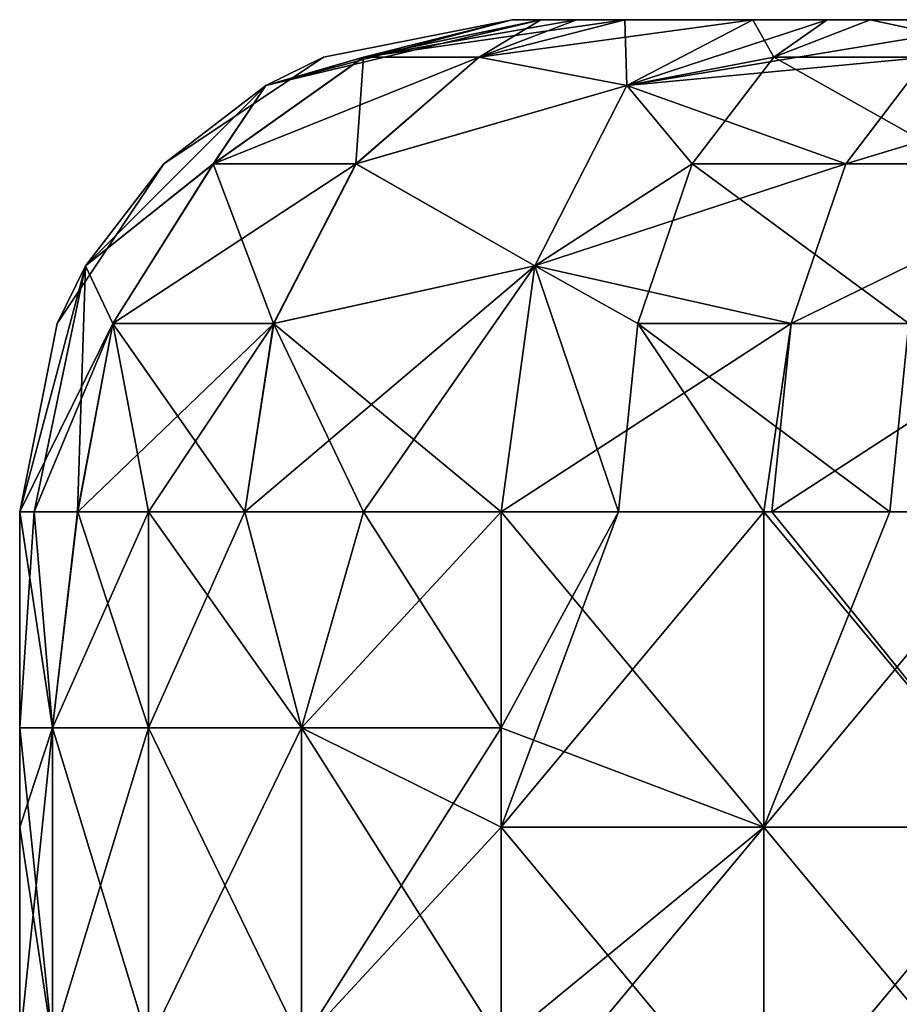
# Model space of a CAD drawing. Header units: inches. Extents: x -4.75 to 4.5, y 0 to 1.88.
# Tile 3 of 256: x -4.75 to -4.53, y 1 to 1.25. Entities that reach past the tile are written whole.
import ezdxf

# ---------------------------------------------------------------- set-up
doc = ezdxf.new("R2010")
doc.units = ezdxf.units.IN
doc.header["$LTSCALE"] = 101.851852
doc.header["$MEASUREMENT"] = 0
for name, color, linetype in [('100', 7, 'CONTINUOUS'), ('101', 7, 'CONTINUOUS'), ('109', 7, 'CONTINUOUS'), ('110', 7, 'CONTINUOUS'), ('125', 7, 'CONTINUOUS'), ('126', 7, 'CONTINUOUS'), ('127', 7, 'CONTINUOUS'), ('128', 7, 'CONTINUOUS'), ('129', 7, 'CONTINUOUS'), ('98', 7, 'CONTINUOUS'), ('99', 7, 'CONTINUOUS')]:
    doc.layers.add(name, color=color, linetype=linetype)

msp = doc.modelspace()

# ---------------------------------------------------------------- linework, layer by layer
at = {"layer": '100', "color": 13, "linetype": 'Continuous', "true_color": 0xd67263}
for points in [[(-4.59793, 1.125, -0.4654), (-4.56109, 1.125, -0.48731), (-4.62775, 1.045, -0.44768), (-4.59793, 1.125, -0.4654)], [(-4.62775, 1.045, -0.44768), (-4.56109, 1.125, -0.48731), (-4.56109, 1.045, -0.48731), (-4.62775, 1.045, -0.44768)], [(-4.62775, 1.125, -0.44768), (-4.59793, 1.125, -0.4654), (-4.62775, 1.07024, -0.44768), (-4.62775, 1.125, -0.44768)], [(-4.62775, 1.07024, -0.44768), (-4.59793, 1.125, -0.4654), (-4.62775, 1.045, -0.44768), (-4.62775, 1.07024, -0.44768)], [(-4.52909, 1.125, -0.50633), (-4.49442, 1.125, -0.52694), (-4.56109, 1.045, -0.48731), (-4.52909, 1.125, -0.50633)], [(-4.56109, 1.045, -0.48731), (-4.49442, 1.125, -0.52694), (-4.49442, 1.045, -0.52694), (-4.56109, 1.045, -0.48731)], [(-4.56109, 1.125, -0.48731), (-4.52909, 1.125, -0.50633), (-4.56109, 1.045, -0.48731), (-4.56109, 1.125, -0.48731)], [(-4.62775, 1.045, -0.44768), (-4.56109, 1.045, -0.48731), (-4.62775, 0.99016, -0.44768), (-4.62775, 1.045, -0.44768)], [(-4.56109, 1.045, -0.48731), (-4.56109, 0.96492, -0.48731), (-4.62775, 0.96492, -0.44768), (-4.56109, 1.045, -0.48731)], [(-4.56109, 1.045, -0.48731), (-4.62775, 0.96492, -0.44768), (-4.62775, 0.99016, -0.44768), (-4.56109, 1.045, -0.48731)], [(-4.56109, 1.045, -0.48731), (-4.49442, 1.045, -0.52694), (-4.56109, 0.96492, -0.48731), (-4.56109, 1.045, -0.48731)], [(-4.49442, 1.045, -0.52694), (-4.49442, 0.96492, -0.52694), (-4.56109, 0.96492, -0.48731), (-4.49442, 1.045, -0.52694)]]:
    msp.add_3dface(points, dxfattribs=at)
at = {"layer": '101', "color": 13, "linetype": 'Continuous', "true_color": 0xd67263}
for points in [[(-4.625, 1.25, 0.23278), (-4.61767, 1.25, 0.27492), (-4.545, 1.25, 0.27335), (-4.625, 1.25, 0.23278)], [(-4.625, 1.25, 0.16754), (-4.625, 1.25, 0.23278), (-4.545, 1.25, 0.19525), (-4.625, 1.25, 0.16754)], [(-4.545, 1.25, 0.19525), (-4.625, 1.25, 0.23278), (-4.545, 1.25, 0.27335), (-4.545, 1.25, 0.19525)], [(-4.625, 1.25, 0.15519), (-4.625, 1.25, 0.16754), (-4.545, 1.25, 0.11715), (-4.625, 1.25, 0.15519)], [(-4.545, 1.25, 0.11715), (-4.625, 1.25, 0.16754), (-4.545, 1.25, 0.19525), (-4.545, 1.25, 0.11715)], [(-4.625, 1.25, 0.08746), (-4.625, 1.25, 0.15519), (-4.545, 1.25, 0.11715), (-4.625, 1.25, 0.08746)], [(-4.625, 1.25, 0.07759), (-4.625, 1.25, 0.08746), (-4.545, 1.25, 0.03905), (-4.625, 1.25, 0.07759)], [(-4.545, 1.25, 0.03905), (-4.625, 1.25, 0.08746), (-4.545, 1.25, 0.11715), (-4.545, 1.25, 0.03905)], [(-4.625, 1.25, 0.00738), (-4.625, 1.25, 0.07759), (-4.545, 1.25, 0.03905), (-4.625, 1.25, 0.00738)], [(-4.625, 1.25), (-4.625, 1.25, 0.00738), (-4.545, 1.25, -0.03905), (-4.625, 1.25)], [(-4.545, 1.25, -0.03905), (-4.625, 1.25, 0.00738), (-4.545, 1.25, 0.03905), (-4.545, 1.25, -0.03905)], [(-4.625, 1.25, -0.0727), (-4.625, 1.25), (-4.545, 1.25, -0.03905), (-4.625, 1.25, -0.0727)], [(-4.625, 1.25, -0.07759), (-4.625, 1.25, -0.0727), (-4.545, 1.25, -0.11715), (-4.625, 1.25, -0.07759)], [(-4.545, 1.25, -0.11715), (-4.625, 1.25, -0.0727), (-4.545, 1.25, -0.03905), (-4.545, 1.25, -0.11715)], [(-4.625, 1.25, -0.15278), (-4.625, 1.25, -0.07759), (-4.545, 1.25, -0.11715), (-4.625, 1.25, -0.15278)], [(-4.625, 1.25, -0.15519), (-4.625, 1.25, -0.15278), (-4.545, 1.25, -0.19525), (-4.625, 1.25, -0.15519)], [(-4.545, 1.25, -0.19525), (-4.625, 1.25, -0.15278), (-4.545, 1.25, -0.11715), (-4.545, 1.25, -0.19525)], [(-4.625, 1.25, -0.23278), (-4.625, 1.25, -0.15519), (-4.545, 1.25, -0.19525), (-4.625, 1.25, -0.23278)], [(-4.61768, 1.25, -0.27487), (-4.625, 1.25, -0.23278), (-4.545, 1.25, -0.27335), (-4.61768, 1.25, -0.27487)], [(-4.545, 1.25, -0.27335), (-4.625, 1.25, -0.23278), (-4.545, 1.25, -0.19525), (-4.545, 1.25, -0.27335)], [(-4.60865, 1.25, -0.29459), (-4.61768, 1.25, -0.27487), (-4.545, 1.25, -0.35145), (-4.60865, 1.25, -0.29459)], [(-4.545, 1.25, -0.35145), (-4.61768, 1.25, -0.27487), (-4.545, 1.25, -0.27335), (-4.545, 1.25, -0.35145)], [(-4.61767, 1.25, 0.27492), (-4.60865, 1.25, 0.29459), (-4.545, 1.25, 0.27335), (-4.61767, 1.25, 0.27492)], [(-4.60865, 1.25, 0.29459), (-4.59632, 1.25, 0.31243), (-4.545, 1.25, 0.27335), (-4.60865, 1.25, 0.29459)], [(-4.59635, 1.25, -0.31239), (-4.60865, 1.25, -0.29459), (-4.545, 1.25, -0.35145), (-4.59635, 1.25, -0.31239)], [(-4.56388, 1.25, -0.34023), (-4.59635, 1.25, -0.31239), (-4.545, 1.25, -0.35145), (-4.56388, 1.25, -0.34023)], [(-4.59632, 1.25, 0.31243), (-4.56388, 1.25, 0.34023), (-4.545, 1.25, 0.27335), (-4.59632, 1.25, 0.31243)], [(-4.545, 1.25, 0.27335), (-4.56388, 1.25, 0.34023), (-4.545, 1.25, 0.35145), (-4.545, 1.25, 0.27335)], [(-4.46492, 1.25, 0.31924), (-4.46492, 1.25, 0.23943), (-4.545, 1.25, 0.27335), (-4.46492, 1.25, 0.31924)], [(-4.46492, 1.25, 0.31924), (-4.545, 1.25, 0.27335), (-4.545, 1.25, 0.35145), (-4.46492, 1.25, 0.31924)], [(-4.46492, 1.25, 0.31924), (-4.545, 1.25, 0.35145), (-4.49511, 1.25, 0.38111), (-4.46492, 1.25, 0.31924)], [(-4.46492, 1.25, 0.23943), (-4.46492, 1.25, 0.15962), (-4.545, 1.25, 0.19525), (-4.46492, 1.25, 0.23943)], [(-4.46492, 1.25, 0.23943), (-4.545, 1.25, 0.19525), (-4.545, 1.25, 0.27335), (-4.46492, 1.25, 0.23943)], [(-4.46492, 1.25, 0.15962), (-4.46492, 1.25, 0.07981), (-4.545, 1.25, 0.11715), (-4.46492, 1.25, 0.15962)], [(-4.46492, 1.25, 0.15962), (-4.545, 1.25, 0.11715), (-4.545, 1.25, 0.19525), (-4.46492, 1.25, 0.15962)], [(-4.46492, 1.25, 0.07981), (-4.46492, 1.25), (-4.545, 1.25, 0.03905), (-4.46492, 1.25, 0.07981)], [(-4.46492, 1.25, 0.07981), (-4.545, 1.25, 0.03905), (-4.545, 1.25, 0.11715), (-4.46492, 1.25, 0.07981)], [(-4.46492, 1.25), (-4.46492, 1.25, -0.07981), (-4.545, 1.25, -0.03905), (-4.46492, 1.25)], [(-4.46492, 1.25), (-4.545, 1.25, -0.03905), (-4.545, 1.25, 0.03905), (-4.46492, 1.25)], [(-4.46492, 1.25, -0.07981), (-4.46492, 1.25, -0.15962), (-4.545, 1.25, -0.11715), (-4.46492, 1.25, -0.07981)], [(-4.46492, 1.25, -0.07981), (-4.545, 1.25, -0.11715), (-4.545, 1.25, -0.03905), (-4.46492, 1.25, -0.07981)], [(-4.46492, 1.25, -0.15962), (-4.46492, 1.25, -0.23943), (-4.545, 1.25, -0.19525), (-4.46492, 1.25, -0.15962)], [(-4.46492, 1.25, -0.15962), (-4.545, 1.25, -0.19525), (-4.545, 1.25, -0.11715), (-4.46492, 1.25, -0.15962)], [(-4.46492, 1.25, -0.23943), (-4.46492, 1.25, -0.31924), (-4.545, 1.25, -0.27335), (-4.46492, 1.25, -0.23943)], [(-4.46492, 1.25, -0.23943), (-4.545, 1.25, -0.27335), (-4.545, 1.25, -0.19525), (-4.46492, 1.25, -0.23943)], [(-4.46492, 1.25, -0.31924), (-4.545, 1.25, -0.35145), (-4.545, 1.25, -0.27335), (-4.46492, 1.25, -0.31924)], [(-4.545, 1.25, -0.35145), (-4.46492, 1.25, -0.31924), (-4.53405, 1.25, -0.35796), (-4.545, 1.25, -0.35145)], [(-4.46492, 1.25, -0.31924), (-4.46522, 1.25, -0.39888), (-4.53405, 1.25, -0.35796), (-4.46492, 1.25, -0.31924)]]:
    msp.add_3dface(points, dxfattribs=at)
at = {"layer": '109', "color": 13, "linetype": 'Continuous', "true_color": 0xd67263}
for points in [[(-4.75, 1.125, 0.23278), (-4.75, 1.07024, 0.23278), (-4.74169, 1.07024, 0.29672), (-4.75, 1.125, 0.23278)], [(-4.74629, 1.125, 0.27567), (-4.75, 1.125, 0.23278), (-4.74169, 1.07024, 0.29672), (-4.74629, 1.125, 0.27567)], [(-4.73528, 1.125, 0.31729), (-4.74629, 1.125, 0.27567), (-4.74169, 1.07024, 0.29672), (-4.73528, 1.125, 0.31729)], [(-4.7173, 1.07024, 0.3564), (-4.73528, 1.125, 0.31729), (-4.74169, 1.07024, 0.29672), (-4.7173, 1.07024, 0.3564)], [(-4.7173, 1.125, 0.3564), (-4.73528, 1.125, 0.31729), (-4.7173, 1.07024, 0.3564), (-4.7173, 1.125, 0.3564)], [(-4.69282, 1.125, 0.39191), (-4.7173, 1.125, 0.3564), (-4.67846, 1.07024, 0.40786), (-4.69282, 1.125, 0.39191)], [(-4.67846, 1.07024, 0.40786), (-4.7173, 1.125, 0.3564), (-4.7173, 1.07024, 0.3564), (-4.67846, 1.07024, 0.40786)], [(-4.66272, 1.125, 0.42257), (-4.69282, 1.125, 0.39191), (-4.67846, 1.07024, 0.40786), (-4.66272, 1.125, 0.42257)], [(-4.62775, 1.07024, 0.44768), (-4.66272, 1.125, 0.42257), (-4.67846, 1.07024, 0.40786), (-4.62775, 1.07024, 0.44768)], [(-4.62775, 1.07024, 0.44768), (-4.62775, 1.125, 0.44768), (-4.66272, 1.125, 0.42257), (-4.62775, 1.07024, 0.44768)], [(-4.75, 1.07024, 0.23278), (-4.75, 1.045, 0.23278), (-4.74169, 0.99016, 0.29672), (-4.75, 1.07024, 0.23278)], [(-4.74169, 1.07024, 0.29672), (-4.75, 1.07024, 0.23278), (-4.74169, 0.99016, 0.29672), (-4.74169, 1.07024, 0.29672)], [(-4.7173, 1.07024, 0.3564), (-4.74169, 1.07024, 0.29672), (-4.7173, 0.99016, 0.3564), (-4.7173, 1.07024, 0.3564)], [(-4.74169, 1.07024, 0.29672), (-4.74169, 0.99016, 0.29672), (-4.7173, 0.99016, 0.3564), (-4.74169, 1.07024, 0.29672)], [(-4.67846, 1.07024, 0.40786), (-4.7173, 1.07024, 0.3564), (-4.67846, 0.99016, 0.40786), (-4.67846, 1.07024, 0.40786)], [(-4.7173, 1.07024, 0.3564), (-4.7173, 0.99016, 0.3564), (-4.67846, 0.99016, 0.40786), (-4.7173, 1.07024, 0.3564)], [(-4.62775, 1.045, 0.44768), (-4.62775, 1.07024, 0.44768), (-4.67846, 1.07024, 0.40786), (-4.62775, 1.045, 0.44768)], [(-4.62775, 0.99016, 0.44768), (-4.62775, 1.045, 0.44768), (-4.67846, 1.07024, 0.40786), (-4.62775, 0.99016, 0.44768)], [(-4.62775, 0.99016, 0.44768), (-4.67846, 1.07024, 0.40786), (-4.67846, 0.99016, 0.40786), (-4.62775, 0.99016, 0.44768)], [(-4.75, 1.045, 0.23278), (-4.75, 0.99016, 0.23278), (-4.74169, 0.99016, 0.29672), (-4.75, 1.045, 0.23278)]]:
    msp.add_3dface(points, dxfattribs=at)
at = {"layer": '110', "color": 13, "linetype": 'Continuous', "true_color": 0xd67263}
for points in [[(-4.75, 1.07024, -0.23278), (-4.75, 1.125, -0.23278), (-4.74629, 1.125, -0.27567), (-4.75, 1.07024, -0.23278)], [(-4.75, 1.07024, -0.23278), (-4.74629, 1.125, -0.27567), (-4.74169, 1.07024, -0.29672), (-4.75, 1.07024, -0.23278)], [(-4.74629, 1.125, -0.27567), (-4.73531, 1.125, -0.31721), (-4.74169, 1.07024, -0.29672), (-4.74629, 1.125, -0.27567)], [(-4.73531, 1.125, -0.31721), (-4.7173, 1.125, -0.3564), (-4.74169, 1.07024, -0.29672), (-4.73531, 1.125, -0.31721)], [(-4.74169, 1.07024, -0.29672), (-4.7173, 1.125, -0.3564), (-4.7173, 1.07024, -0.3564), (-4.74169, 1.07024, -0.29672)], [(-4.7173, 1.125, -0.3564), (-4.69287, 1.125, -0.39184), (-4.7173, 1.07024, -0.3564), (-4.7173, 1.125, -0.3564)], [(-4.7173, 1.07024, -0.3564), (-4.69287, 1.125, -0.39184), (-4.67846, 1.07024, -0.40786), (-4.7173, 1.07024, -0.3564)], [(-4.69287, 1.125, -0.39184), (-4.66272, 1.125, -0.42257), (-4.67846, 1.07024, -0.40786), (-4.69287, 1.125, -0.39184)], [(-4.62775, 1.125, -0.44768), (-4.62775, 1.07024, -0.44768), (-4.67846, 1.07024, -0.40786), (-4.62775, 1.125, -0.44768)], [(-4.66272, 1.125, -0.42257), (-4.62775, 1.125, -0.44768), (-4.67846, 1.07024, -0.40786), (-4.66272, 1.125, -0.42257)], [(-4.75, 1.045, -0.23278), (-4.75, 1.07024, -0.23278), (-4.74169, 1.07024, -0.29672), (-4.75, 1.045, -0.23278)], [(-4.75, 0.99016, -0.23278), (-4.75, 1.045, -0.23278), (-4.74169, 1.07024, -0.29672), (-4.75, 0.99016, -0.23278)], [(-4.75, 0.99016, -0.23278), (-4.74169, 1.07024, -0.29672), (-4.74169, 0.99016, -0.29672), (-4.75, 0.99016, -0.23278)], [(-4.74169, 1.07024, -0.29672), (-4.7173, 1.07024, -0.3564), (-4.74169, 0.99016, -0.29672), (-4.74169, 1.07024, -0.29672)], [(-4.7173, 1.07024, -0.3564), (-4.7173, 0.99016, -0.3564), (-4.74169, 0.99016, -0.29672), (-4.7173, 1.07024, -0.3564)], [(-4.7173, 1.07024, -0.3564), (-4.67846, 1.07024, -0.40786), (-4.7173, 0.99016, -0.3564), (-4.7173, 1.07024, -0.3564)], [(-4.67846, 1.07024, -0.40786), (-4.67846, 0.99016, -0.40786), (-4.7173, 0.99016, -0.3564), (-4.67846, 1.07024, -0.40786)], [(-4.62775, 1.07024, -0.44768), (-4.62775, 1.045, -0.44768), (-4.67846, 0.99016, -0.40786), (-4.62775, 1.07024, -0.44768)], [(-4.67846, 1.07024, -0.40786), (-4.62775, 1.07024, -0.44768), (-4.67846, 0.99016, -0.40786), (-4.67846, 1.07024, -0.40786)], [(-4.62775, 1.045, -0.44768), (-4.62775, 0.99016, -0.44768), (-4.67846, 0.99016, -0.40786), (-4.62775, 1.045, -0.44768)]]:
    msp.add_3dface(points, dxfattribs=at)
at = {"layer": '125', "color": 13, "linetype": 'Continuous', "true_color": 0xd67263}
for points in [[(-4.545, 1.25, 0.35145), (-4.56388, 1.25, 0.34023), (-4.59581, 1.23325, 0.39395), (-4.545, 1.25, 0.35145)], [(-4.49511, 1.25, 0.38111), (-4.545, 1.25, 0.35145), (-4.59581, 1.23325, 0.39395), (-4.49511, 1.25, 0.38111)], [(-4.49511, 1.25, 0.38111), (-4.59581, 1.23325, 0.39395), (-4.51955, 1.24048, 0.42223), (-4.49511, 1.25, 0.38111)], [(-4.51955, 1.24048, 0.42223), (-4.59581, 1.23325, 0.39395), (-4.54028, 1.21339, 0.45709), (-4.51955, 1.24048, 0.42223)], [(-4.51955, 1.24048, 0.42223), (-4.54028, 1.21339, 0.45709), (-4.45072, 1.24048, 0.46315), (-4.51955, 1.24048, 0.42223)], [(-4.45072, 1.24048, 0.46315), (-4.54028, 1.21339, 0.45709), (-4.47144, 1.21339, 0.49801), (-4.45072, 1.24048, 0.46315)], [(-4.59581, 1.23325, 0.39395), (-4.61919, 1.1875, 0.43328), (-4.54028, 1.21339, 0.45709), (-4.59581, 1.23325, 0.39395)], [(-4.54028, 1.21339, 0.45709), (-4.61919, 1.1875, 0.43328), (-4.55412, 1.17284, 0.48038), (-4.54028, 1.21339, 0.45709)], [(-4.54028, 1.21339, 0.45709), (-4.55412, 1.17284, 0.48038), (-4.47144, 1.21339, 0.49801), (-4.54028, 1.21339, 0.45709)], [(-4.47144, 1.21339, 0.49801), (-4.55412, 1.17284, 0.48038), (-4.48529, 1.17284, 0.5213), (-4.47144, 1.21339, 0.49801)], [(-4.61919, 1.1875, 0.43328), (-4.62775, 1.125, 0.44768), (-4.55412, 1.17284, 0.48038), (-4.61919, 1.1875, 0.43328)], [(-4.62775, 1.125, 0.44768), (-4.56109, 1.125, 0.48731), (-4.55412, 1.17284, 0.48038), (-4.62775, 1.125, 0.44768)], [(-4.56109, 1.125, 0.48731), (-4.55899, 1.125, 0.48856), (-4.55412, 1.17284, 0.48038), (-4.56109, 1.125, 0.48731)], [(-4.55899, 1.125, 0.48856), (-4.49442, 1.125, 0.52694), (-4.48529, 1.17284, 0.5213), (-4.55899, 1.125, 0.48856)], [(-4.55412, 1.17284, 0.48038), (-4.55899, 1.125, 0.48856), (-4.48529, 1.17284, 0.5213), (-4.55412, 1.17284, 0.48038)]]:
    msp.add_3dface(points, dxfattribs=at)
at = {"layer": '126', "color": 13, "linetype": 'Continuous', "true_color": 0xd67263}
for points in [[(-4.61767, 1.25, 0.27492), (-4.625, 1.25, 0.23278), (-4.6875, 1.23325, 0.23278), (-4.61767, 1.25, 0.27492)], [(-4.66266, 1.24048, 0.2912), (-4.61767, 1.25, 0.27492), (-4.6875, 1.23325, 0.23278), (-4.66266, 1.24048, 0.2912)], [(-4.59632, 1.25, 0.31243), (-4.60865, 1.25, 0.29459), (-4.66266, 1.24048, 0.2912), (-4.59632, 1.25, 0.31243)], [(-4.59632, 1.25, 0.31243), (-4.66266, 1.24048, 0.2912), (-4.6333, 1.24048, 0.34279), (-4.59632, 1.25, 0.31243)], [(-4.60865, 1.25, 0.29459), (-4.61767, 1.25, 0.27492), (-4.66266, 1.24048, 0.2912), (-4.60865, 1.25, 0.29459)], [(-4.56388, 1.25, 0.34023), (-4.59632, 1.25, 0.31243), (-4.6333, 1.24048, 0.34279), (-4.56388, 1.25, 0.34023)], [(-4.59581, 1.23325, 0.39395), (-4.56388, 1.25, 0.34023), (-4.6333, 1.24048, 0.34279), (-4.59581, 1.23325, 0.39395)], [(-4.70083, 1.21339, 0.30491), (-4.66266, 1.24048, 0.2912), (-4.6875, 1.23325, 0.23278), (-4.70083, 1.21339, 0.30491)], [(-4.66266, 1.24048, 0.2912), (-4.70083, 1.21339, 0.30491), (-4.6333, 1.24048, 0.34279), (-4.66266, 1.24048, 0.2912)], [(-4.6333, 1.24048, 0.34279), (-4.70083, 1.21339, 0.30491), (-4.66458, 1.21339, 0.36861), (-4.6333, 1.24048, 0.34279)], [(-4.59581, 1.23325, 0.39395), (-4.6333, 1.24048, 0.34279), (-4.66458, 1.21339, 0.36861), (-4.59581, 1.23325, 0.39395)], [(-4.73325, 1.1875, 0.23278), (-4.70083, 1.21339, 0.30491), (-4.6875, 1.23325, 0.23278), (-4.73325, 1.1875, 0.23278)], [(-4.61919, 1.1875, 0.43328), (-4.59581, 1.23325, 0.39395), (-4.66458, 1.21339, 0.36861), (-4.61919, 1.1875, 0.43328)], [(-4.72633, 1.17284, 0.31407), (-4.70083, 1.21339, 0.30491), (-4.73325, 1.1875, 0.23278), (-4.72633, 1.17284, 0.31407)], [(-4.70083, 1.21339, 0.30491), (-4.72633, 1.17284, 0.31407), (-4.66458, 1.21339, 0.36861), (-4.70083, 1.21339, 0.30491)], [(-4.66458, 1.21339, 0.36861), (-4.72633, 1.17284, 0.31407), (-4.68548, 1.17284, 0.38585), (-4.66458, 1.21339, 0.36861)], [(-4.61919, 1.1875, 0.43328), (-4.66458, 1.21339, 0.36861), (-4.68548, 1.17284, 0.38585), (-4.61919, 1.1875, 0.43328)], [(-4.69282, 1.125, 0.39191), (-4.66272, 1.125, 0.42257), (-4.61919, 1.1875, 0.43328), (-4.69282, 1.125, 0.39191)], [(-4.69282, 1.125, 0.39191), (-4.61919, 1.1875, 0.43328), (-4.68548, 1.17284, 0.38585), (-4.69282, 1.125, 0.39191)], [(-4.66272, 1.125, 0.42257), (-4.62775, 1.125, 0.44768), (-4.61919, 1.1875, 0.43328), (-4.66272, 1.125, 0.42257)], [(-4.75, 1.125, 0.23278), (-4.72633, 1.17284, 0.31407), (-4.73325, 1.1875, 0.23278), (-4.75, 1.125, 0.23278)], [(-4.75, 1.125, 0.23278), (-4.74629, 1.125, 0.27567), (-4.72633, 1.17284, 0.31407), (-4.75, 1.125, 0.23278)], [(-4.74629, 1.125, 0.27567), (-4.73528, 1.125, 0.31729), (-4.72633, 1.17284, 0.31407), (-4.74629, 1.125, 0.27567)], [(-4.73528, 1.125, 0.31729), (-4.7173, 1.125, 0.3564), (-4.68548, 1.17284, 0.38585), (-4.73528, 1.125, 0.31729)], [(-4.72633, 1.17284, 0.31407), (-4.73528, 1.125, 0.31729), (-4.68548, 1.17284, 0.38585), (-4.72633, 1.17284, 0.31407)], [(-4.7173, 1.125, 0.3564), (-4.69282, 1.125, 0.39191), (-4.68548, 1.17284, 0.38585), (-4.7173, 1.125, 0.3564)]]:
    msp.add_3dface(points, dxfattribs=at)
at = {"layer": '127', "color": 13, "linetype": 'Continuous', "true_color": 0xd67263}
for points in [[(-4.6875, 1.23325, 0.23278), (-4.625, 1.25, 0.23278), (-4.67284, 1.24048, 0.16754), (-4.6875, 1.23325, 0.23278)], [(-4.625, 1.25, -0.15278), (-4.625, 1.25, -0.15519), (-4.6875, 1.23325, -0.23278), (-4.625, 1.25, -0.15278)], [(-4.67284, 1.24048, -0.15278), (-4.625, 1.25, -0.15278), (-4.6875, 1.23325, -0.23278), (-4.67284, 1.24048, -0.15278)], [(-4.625, 1.25, -0.15519), (-4.625, 1.25, -0.23278), (-4.6875, 1.23325, -0.23278), (-4.625, 1.25, -0.15519)], [(-4.625, 1.25, 0.23278), (-4.625, 1.25, 0.16754), (-4.67284, 1.24048, 0.16754), (-4.625, 1.25, 0.23278)], [(-4.625, 1.25, 0.16754), (-4.625, 1.25, 0.15519), (-4.67284, 1.24048, 0.08746), (-4.625, 1.25, 0.16754)], [(-4.625, 1.25, 0.16754), (-4.67284, 1.24048, 0.08746), (-4.67284, 1.24048, 0.16754), (-4.625, 1.25, 0.16754)], [(-4.625, 1.25, 0.15519), (-4.625, 1.25, 0.08746), (-4.67284, 1.24048, 0.08746), (-4.625, 1.25, 0.15519)], [(-4.625, 1.25, 0.08746), (-4.625, 1.25, 0.07759), (-4.67284, 1.24048, 0.00738), (-4.625, 1.25, 0.08746)], [(-4.625, 1.25, 0.08746), (-4.67284, 1.24048, 0.00738), (-4.67284, 1.24048, 0.08746), (-4.625, 1.25, 0.08746)], [(-4.625, 1.25, 0.07759), (-4.625, 1.25, 0.00738), (-4.67284, 1.24048, 0.00738), (-4.625, 1.25, 0.07759)], [(-4.625, 1.25, 0.00738), (-4.625, 1.25), (-4.67284, 1.24048, -0.0727), (-4.625, 1.25, 0.00738)], [(-4.625, 1.25, 0.00738), (-4.67284, 1.24048, -0.0727), (-4.67284, 1.24048, 0.00738), (-4.625, 1.25, 0.00738)], [(-4.625, 1.25), (-4.625, 1.25, -0.0727), (-4.67284, 1.24048, -0.0727), (-4.625, 1.25)], [(-4.625, 1.25, -0.0727), (-4.625, 1.25, -0.07759), (-4.67284, 1.24048, -0.15278), (-4.625, 1.25, -0.0727)], [(-4.625, 1.25, -0.0727), (-4.67284, 1.24048, -0.15278), (-4.67284, 1.24048, -0.0727), (-4.625, 1.25, -0.0727)], [(-4.625, 1.25, -0.07759), (-4.625, 1.25, -0.15278), (-4.67284, 1.24048, -0.15278), (-4.625, 1.25, -0.07759)], [(-4.6875, 1.23325, 0.23278), (-4.67284, 1.24048, 0.16754), (-4.71339, 1.21339, 0.16754), (-4.6875, 1.23325, 0.23278)], [(-4.71339, 1.21339, -0.15278), (-4.67284, 1.24048, -0.15278), (-4.6875, 1.23325, -0.23278), (-4.71339, 1.21339, -0.15278)], [(-4.67284, 1.24048, -0.15278), (-4.71339, 1.21339, -0.15278), (-4.67284, 1.24048, -0.0727), (-4.67284, 1.24048, -0.15278)], [(-4.67284, 1.24048, -0.0727), (-4.71339, 1.21339, -0.15278), (-4.71339, 1.21339, -0.0727), (-4.67284, 1.24048, -0.0727)], [(-4.67284, 1.24048, -0.0727), (-4.71339, 1.21339, -0.0727), (-4.67284, 1.24048, 0.00738), (-4.67284, 1.24048, -0.0727)], [(-4.67284, 1.24048, 0.00738), (-4.71339, 1.21339, -0.0727), (-4.71339, 1.21339, 0.00738), (-4.67284, 1.24048, 0.00738)], [(-4.67284, 1.24048, 0.00738), (-4.71339, 1.21339, 0.00738), (-4.67284, 1.24048, 0.08746), (-4.67284, 1.24048, 0.00738)], [(-4.67284, 1.24048, 0.08746), (-4.71339, 1.21339, 0.00738), (-4.71339, 1.21339, 0.08746), (-4.67284, 1.24048, 0.08746)], [(-4.67284, 1.24048, 0.08746), (-4.71339, 1.21339, 0.08746), (-4.67284, 1.24048, 0.16754), (-4.67284, 1.24048, 0.08746)], [(-4.67284, 1.24048, 0.16754), (-4.71339, 1.21339, 0.08746), (-4.71339, 1.21339, 0.16754), (-4.67284, 1.24048, 0.16754)], [(-4.73325, 1.1875, 0.23278), (-4.6875, 1.23325, 0.23278), (-4.71339, 1.21339, 0.16754), (-4.73325, 1.1875, 0.23278)], [(-4.73325, 1.1875, -0.23278), (-4.71339, 1.21339, -0.15278), (-4.6875, 1.23325, -0.23278), (-4.73325, 1.1875, -0.23278)], [(-4.73325, 1.1875, 0.23278), (-4.71339, 1.21339, 0.16754), (-4.74048, 1.17284, 0.16754), (-4.73325, 1.1875, 0.23278)], [(-4.74048, 1.17284, -0.15278), (-4.71339, 1.21339, -0.15278), (-4.73325, 1.1875, -0.23278), (-4.74048, 1.17284, -0.15278)], [(-4.71339, 1.21339, -0.15278), (-4.74048, 1.17284, -0.15278), (-4.71339, 1.21339, -0.0727), (-4.71339, 1.21339, -0.15278)], [(-4.71339, 1.21339, -0.0727), (-4.74048, 1.17284, -0.15278), (-4.74048, 1.17284, -0.0727), (-4.71339, 1.21339, -0.0727)], [(-4.71339, 1.21339, -0.0727), (-4.74048, 1.17284, -0.0727), (-4.71339, 1.21339, 0.00738), (-4.71339, 1.21339, -0.0727)], [(-4.71339, 1.21339, 0.00738), (-4.74048, 1.17284, -0.0727), (-4.74048, 1.17284, 0.00738), (-4.71339, 1.21339, 0.00738)], [(-4.71339, 1.21339, 0.00738), (-4.74048, 1.17284, 0.00738), (-4.71339, 1.21339, 0.08746), (-4.71339, 1.21339, 0.00738)], [(-4.71339, 1.21339, 0.08746), (-4.74048, 1.17284, 0.00738), (-4.74048, 1.17284, 0.08746), (-4.71339, 1.21339, 0.08746)], [(-4.71339, 1.21339, 0.08746), (-4.74048, 1.17284, 0.08746), (-4.71339, 1.21339, 0.16754), (-4.71339, 1.21339, 0.08746)], [(-4.71339, 1.21339, 0.16754), (-4.74048, 1.17284, 0.08746), (-4.74048, 1.17284, 0.16754), (-4.71339, 1.21339, 0.16754)], [(-4.75, 1.125, -0.23278), (-4.74048, 1.17284, -0.15278), (-4.73325, 1.1875, -0.23278), (-4.75, 1.125, -0.23278)], [(-4.75, 1.125, 0.16754), (-4.75, 1.125, 0.23278), (-4.73325, 1.1875, 0.23278), (-4.75, 1.125, 0.16754)], [(-4.75, 1.125, 0.16754), (-4.73325, 1.1875, 0.23278), (-4.74048, 1.17284, 0.16754), (-4.75, 1.125, 0.16754)], [(-4.75, 1.125, -0.23278), (-4.75, 1.125, -0.15519), (-4.74048, 1.17284, -0.15278), (-4.75, 1.125, -0.23278)], [(-4.75, 1.125, -0.15519), (-4.75, 1.125, -0.15278), (-4.74048, 1.17284, -0.15278), (-4.75, 1.125, -0.15519)], [(-4.75, 1.125, -0.15278), (-4.75, 1.125, -0.07759), (-4.74048, 1.17284, -0.0727), (-4.75, 1.125, -0.15278)], [(-4.74048, 1.17284, -0.15278), (-4.75, 1.125, -0.15278), (-4.74048, 1.17284, -0.0727), (-4.74048, 1.17284, -0.15278)], [(-4.75, 1.125, -0.07759), (-4.75, 1.125, -0.0727), (-4.74048, 1.17284, -0.0727), (-4.75, 1.125, -0.07759)], [(-4.75, 1.125, -0.0727), (-4.75, 1.125), (-4.74048, 1.17284, 0.00738), (-4.75, 1.125, -0.0727)], [(-4.74048, 1.17284, -0.0727), (-4.75, 1.125, -0.0727), (-4.74048, 1.17284, 0.00738), (-4.74048, 1.17284, -0.0727)], [(-4.75, 1.125), (-4.75, 1.125, 0.00738), (-4.74048, 1.17284, 0.00738), (-4.75, 1.125)], [(-4.75, 1.125, 0.00738), (-4.75, 1.125, 0.07759), (-4.74048, 1.17284, 0.08746), (-4.75, 1.125, 0.00738)], [(-4.74048, 1.17284, 0.00738), (-4.75, 1.125, 0.00738), (-4.74048, 1.17284, 0.08746), (-4.74048, 1.17284, 0.00738)], [(-4.75, 1.125, 0.07759), (-4.75, 1.125, 0.08746), (-4.74048, 1.17284, 0.08746), (-4.75, 1.125, 0.07759)], [(-4.75, 1.125, 0.08746), (-4.75, 1.125, 0.15519), (-4.74048, 1.17284, 0.16754), (-4.75, 1.125, 0.08746)], [(-4.74048, 1.17284, 0.08746), (-4.75, 1.125, 0.08746), (-4.74048, 1.17284, 0.16754), (-4.74048, 1.17284, 0.08746)], [(-4.75, 1.125, 0.15519), (-4.75, 1.125, 0.16754), (-4.74048, 1.17284, 0.16754), (-4.75, 1.125, 0.15519)]]:
    msp.add_3dface(points, dxfattribs=at)
at = {"layer": '128', "color": 13, "linetype": 'Continuous', "true_color": 0xd67263}
for points in [[(-4.6875, 1.23325, -0.23278), (-4.625, 1.25, -0.23278), (-4.66268, 1.24048, -0.29115), (-4.6875, 1.23325, -0.23278)], [(-4.625, 1.25, -0.23278), (-4.61768, 1.25, -0.27487), (-4.66268, 1.24048, -0.29115), (-4.625, 1.25, -0.23278)], [(-4.61768, 1.25, -0.27487), (-4.63334, 1.24048, -0.34275), (-4.66268, 1.24048, -0.29115), (-4.61768, 1.25, -0.27487)], [(-4.61768, 1.25, -0.27487), (-4.60865, 1.25, -0.29459), (-4.63334, 1.24048, -0.34275), (-4.61768, 1.25, -0.27487)], [(-4.60865, 1.25, -0.29459), (-4.59635, 1.25, -0.31239), (-4.63334, 1.24048, -0.34275), (-4.60865, 1.25, -0.29459)], [(-4.63334, 1.24048, -0.34275), (-4.59635, 1.25, -0.31239), (-4.59581, 1.23325, -0.39395), (-4.63334, 1.24048, -0.34275)], [(-4.59635, 1.25, -0.31239), (-4.56388, 1.25, -0.34023), (-4.59581, 1.23325, -0.39395), (-4.59635, 1.25, -0.31239)], [(-4.6875, 1.23325, -0.23278), (-4.66268, 1.24048, -0.29115), (-4.70085, 1.21339, -0.30484), (-4.6875, 1.23325, -0.23278)], [(-4.66268, 1.24048, -0.29115), (-4.66463, 1.21339, -0.36855), (-4.70085, 1.21339, -0.30484), (-4.66268, 1.24048, -0.29115)], [(-4.66463, 1.21339, -0.36855), (-4.63334, 1.24048, -0.34275), (-4.59581, 1.23325, -0.39395), (-4.66463, 1.21339, -0.36855)], [(-4.63334, 1.24048, -0.34275), (-4.66463, 1.21339, -0.36855), (-4.66268, 1.24048, -0.29115), (-4.63334, 1.24048, -0.34275)], [(-4.73325, 1.1875, -0.23278), (-4.6875, 1.23325, -0.23278), (-4.70085, 1.21339, -0.30484), (-4.73325, 1.1875, -0.23278)], [(-4.61919, 1.1875, -0.43328), (-4.66463, 1.21339, -0.36855), (-4.59581, 1.23325, -0.39395), (-4.61919, 1.1875, -0.43328)], [(-4.73325, 1.1875, -0.23278), (-4.70085, 1.21339, -0.30484), (-4.72636, 1.17284, -0.31399), (-4.73325, 1.1875, -0.23278)], [(-4.70085, 1.21339, -0.30484), (-4.68553, 1.17284, -0.38579), (-4.72636, 1.17284, -0.31399), (-4.70085, 1.21339, -0.30484)], [(-4.66463, 1.21339, -0.36855), (-4.68553, 1.17284, -0.38579), (-4.70085, 1.21339, -0.30484), (-4.66463, 1.21339, -0.36855)], [(-4.68553, 1.17284, -0.38579), (-4.66463, 1.21339, -0.36855), (-4.61919, 1.1875, -0.43328), (-4.68553, 1.17284, -0.38579)], [(-4.74629, 1.125, -0.27567), (-4.75, 1.125, -0.23278), (-4.73325, 1.1875, -0.23278), (-4.74629, 1.125, -0.27567)], [(-4.73531, 1.125, -0.31721), (-4.74629, 1.125, -0.27567), (-4.73325, 1.1875, -0.23278), (-4.73531, 1.125, -0.31721)], [(-4.73531, 1.125, -0.31721), (-4.73325, 1.1875, -0.23278), (-4.72636, 1.17284, -0.31399), (-4.73531, 1.125, -0.31721)], [(-4.62775, 1.125, -0.44768), (-4.68553, 1.17284, -0.38579), (-4.61919, 1.1875, -0.43328), (-4.62775, 1.125, -0.44768)], [(-4.7173, 1.125, -0.3564), (-4.73531, 1.125, -0.31721), (-4.72636, 1.17284, -0.31399), (-4.7173, 1.125, -0.3564)], [(-4.69287, 1.125, -0.39184), (-4.7173, 1.125, -0.3564), (-4.72636, 1.17284, -0.31399), (-4.69287, 1.125, -0.39184)], [(-4.68553, 1.17284, -0.38579), (-4.69287, 1.125, -0.39184), (-4.72636, 1.17284, -0.31399), (-4.68553, 1.17284, -0.38579)], [(-4.66272, 1.125, -0.42257), (-4.69287, 1.125, -0.39184), (-4.68553, 1.17284, -0.38579), (-4.66272, 1.125, -0.42257)], [(-4.62775, 1.125, -0.44768), (-4.66272, 1.125, -0.42257), (-4.68553, 1.17284, -0.38579), (-4.62775, 1.125, -0.44768)]]:
    msp.add_3dface(points, dxfattribs=at)
at = {"layer": '129', "color": 13, "linetype": 'Continuous', "true_color": 0xd67263}
for points in [[(-4.59581, 1.23325, -0.39395), (-4.56388, 1.25, -0.34023), (-4.5585, 1.24048, -0.39908), (-4.59581, 1.23325, -0.39395)], [(-4.56388, 1.25, -0.34023), (-4.545, 1.25, -0.35145), (-4.5585, 1.24048, -0.39908), (-4.56388, 1.25, -0.34023)], [(-4.545, 1.25, -0.35145), (-4.53405, 1.25, -0.35796), (-4.5585, 1.24048, -0.39908), (-4.545, 1.25, -0.35145)], [(-4.53405, 1.25, -0.35796), (-4.48966, 1.24048, -0.44), (-4.5585, 1.24048, -0.39908), (-4.53405, 1.25, -0.35796)], [(-4.53405, 1.25, -0.35796), (-4.46522, 1.25, -0.39888), (-4.48966, 1.24048, -0.44), (-4.53405, 1.25, -0.35796)], [(-4.59581, 1.23325, -0.39395), (-4.5585, 1.24048, -0.39908), (-4.57922, 1.21339, -0.43393), (-4.59581, 1.23325, -0.39395)], [(-4.5585, 1.24048, -0.39908), (-4.51039, 1.21339, -0.47485), (-4.57922, 1.21339, -0.43393), (-4.5585, 1.24048, -0.39908)], [(-4.48966, 1.24048, -0.44), (-4.51039, 1.21339, -0.47485), (-4.5585, 1.24048, -0.39908), (-4.48966, 1.24048, -0.44)], [(-4.61919, 1.1875, -0.43328), (-4.59581, 1.23325, -0.39395), (-4.57922, 1.21339, -0.43393), (-4.61919, 1.1875, -0.43328)], [(-4.61919, 1.1875, -0.43328), (-4.57922, 1.21339, -0.43393), (-4.59307, 1.17284, -0.45723), (-4.61919, 1.1875, -0.43328)], [(-4.57922, 1.21339, -0.43393), (-4.52423, 1.17284, -0.49815), (-4.59307, 1.17284, -0.45723), (-4.57922, 1.21339, -0.43393)], [(-4.51039, 1.21339, -0.47485), (-4.52423, 1.17284, -0.49815), (-4.57922, 1.21339, -0.43393), (-4.51039, 1.21339, -0.47485)], [(-4.59793, 1.125, -0.4654), (-4.62775, 1.125, -0.44768), (-4.61919, 1.1875, -0.43328), (-4.59793, 1.125, -0.4654)], [(-4.59793, 1.125, -0.4654), (-4.61919, 1.1875, -0.43328), (-4.59307, 1.17284, -0.45723), (-4.59793, 1.125, -0.4654)], [(-4.56109, 1.125, -0.48731), (-4.59793, 1.125, -0.4654), (-4.59307, 1.17284, -0.45723), (-4.56109, 1.125, -0.48731)], [(-4.52909, 1.125, -0.50633), (-4.56109, 1.125, -0.48731), (-4.59307, 1.17284, -0.45723), (-4.52909, 1.125, -0.50633)], [(-4.52423, 1.17284, -0.49815), (-4.52909, 1.125, -0.50633), (-4.59307, 1.17284, -0.45723), (-4.52423, 1.17284, -0.49815)], [(-4.49442, 1.125, -0.52694), (-4.52909, 1.125, -0.50633), (-4.52423, 1.17284, -0.49815), (-4.49442, 1.125, -0.52694)]]:
    msp.add_3dface(points, dxfattribs=at)
at = {"layer": '98', "color": 13, "linetype": 'Continuous', "true_color": 0xd67263}
for points in [[(-4.56109, 1.125, 0.48731), (-4.62775, 1.125, 0.44768), (-4.56109, 1.045, 0.48731), (-4.56109, 1.125, 0.48731)], [(-4.56109, 1.045, 0.48731), (-4.62775, 1.125, 0.44768), (-4.62775, 1.07024, 0.44768), (-4.56109, 1.045, 0.48731)], [(-4.55899, 1.125, 0.48856), (-4.56109, 1.125, 0.48731), (-4.49442, 1.045, 0.52694), (-4.55899, 1.125, 0.48856)], [(-4.49442, 1.045, 0.52694), (-4.56109, 1.125, 0.48731), (-4.56109, 1.045, 0.48731), (-4.49442, 1.045, 0.52694)], [(-4.49442, 1.125, 0.52694), (-4.55899, 1.125, 0.48856), (-4.49442, 1.045, 0.52694), (-4.49442, 1.125, 0.52694)], [(-4.62775, 1.045, 0.44768), (-4.56109, 1.045, 0.48731), (-4.62775, 1.07024, 0.44768), (-4.62775, 1.045, 0.44768)], [(-4.56109, 1.045, 0.48731), (-4.62775, 1.045, 0.44768), (-4.56109, 0.96492, 0.48731), (-4.56109, 1.045, 0.48731)], [(-4.56109, 0.96492, 0.48731), (-4.62775, 1.045, 0.44768), (-4.62775, 0.99016, 0.44768), (-4.56109, 0.96492, 0.48731)], [(-4.49442, 1.045, 0.52694), (-4.56109, 1.045, 0.48731), (-4.49442, 0.96492, 0.52694), (-4.49442, 1.045, 0.52694)], [(-4.56109, 1.045, 0.48731), (-4.56109, 0.96492, 0.48731), (-4.49442, 0.96492, 0.52694), (-4.56109, 1.045, 0.48731)]]:
    msp.add_3dface(points, dxfattribs=at)
at = {"layer": '99', "color": 13, "linetype": 'Continuous', "true_color": 0xd67263}
for points in [[(-4.75, 1.125, -0.15519), (-4.75, 1.125, -0.23278), (-4.75, 1.045, -0.15519), (-4.75, 1.125, -0.15519)], [(-4.75, 1.045, -0.15519), (-4.75, 1.125, -0.23278), (-4.75, 1.07024, -0.23278), (-4.75, 1.045, -0.15519)], [(-4.75, 1.125, -0.15278), (-4.75, 1.125, -0.15519), (-4.75, 1.045, -0.07759), (-4.75, 1.125, -0.15278)], [(-4.75, 1.045, -0.07759), (-4.75, 1.125, -0.15519), (-4.75, 1.045, -0.15519), (-4.75, 1.045, -0.07759)], [(-4.75, 1.125, -0.07759), (-4.75, 1.125, -0.15278), (-4.75, 1.045, -0.07759), (-4.75, 1.125, -0.07759)], [(-4.75, 1.125, -0.0727), (-4.75, 1.125, -0.07759), (-4.75, 1.045), (-4.75, 1.125, -0.0727)], [(-4.75, 1.045), (-4.75, 1.125, -0.07759), (-4.75, 1.045, -0.07759), (-4.75, 1.045)], [(-4.75, 1.125), (-4.75, 1.125, -0.0727), (-4.75, 1.045), (-4.75, 1.125)], [(-4.75, 1.125, 0.00738), (-4.75, 1.125), (-4.75, 1.045, 0.07759), (-4.75, 1.125, 0.00738)], [(-4.75, 1.045, 0.07759), (-4.75, 1.125), (-4.75, 1.045), (-4.75, 1.045, 0.07759)], [(-4.75, 1.125, 0.07759), (-4.75, 1.125, 0.00738), (-4.75, 1.045, 0.07759), (-4.75, 1.125, 0.07759)], [(-4.75, 1.125, 0.08746), (-4.75, 1.125, 0.07759), (-4.75, 1.045, 0.15519), (-4.75, 1.125, 0.08746)], [(-4.75, 1.045, 0.15519), (-4.75, 1.125, 0.07759), (-4.75, 1.045, 0.07759), (-4.75, 1.045, 0.15519)], [(-4.75, 1.125, 0.15519), (-4.75, 1.125, 0.08746), (-4.75, 1.045, 0.15519), (-4.75, 1.125, 0.15519)], [(-4.75, 1.125, 0.16754), (-4.75, 1.125, 0.15519), (-4.75, 1.045, 0.23278), (-4.75, 1.125, 0.16754)], [(-4.75, 1.045, 0.23278), (-4.75, 1.125, 0.15519), (-4.75, 1.045, 0.15519), (-4.75, 1.045, 0.23278)], [(-4.75, 1.125, 0.23278), (-4.75, 1.125, 0.16754), (-4.75, 1.07024, 0.23278), (-4.75, 1.125, 0.23278)], [(-4.75, 1.07024, 0.23278), (-4.75, 1.125, 0.16754), (-4.75, 1.045, 0.23278), (-4.75, 1.07024, 0.23278)], [(-4.75, 1.045, -0.23278), (-4.75, 1.045, -0.15519), (-4.75, 1.07024, -0.23278), (-4.75, 1.045, -0.23278)], [(-4.75, 1.045, 0.23278), (-4.75, 1.045, 0.15519), (-4.75, 0.99016, 0.23278), (-4.75, 1.045, 0.23278)], [(-4.75, 1.045, 0.15519), (-4.75, 1.045, 0.07759), (-4.75, 0.96492, 0.15519), (-4.75, 1.045, 0.15519)], [(-4.75, 1.045, 0.15519), (-4.75, 0.96492, 0.15519), (-4.75, 0.96492, 0.23278), (-4.75, 1.045, 0.15519)], [(-4.75, 1.045, 0.15519), (-4.75, 0.96492, 0.23278), (-4.75, 0.99016, 0.23278), (-4.75, 1.045, 0.15519)], [(-4.75, 1.045, 0.07759), (-4.75, 1.045), (-4.75, 0.96492, 0.07759), (-4.75, 1.045, 0.07759)], [(-4.75, 1.045, 0.07759), (-4.75, 0.96492, 0.07759), (-4.75, 0.96492, 0.15519), (-4.75, 1.045, 0.07759)], [(-4.75, 1.045), (-4.75, 1.045, -0.07759), (-4.75, 0.96492), (-4.75, 1.045)], [(-4.75, 1.045), (-4.75, 0.96492), (-4.75, 0.96492, 0.07759), (-4.75, 1.045)], [(-4.75, 1.045, -0.07759), (-4.75, 1.045, -0.15519), (-4.75, 0.96492, -0.07759), (-4.75, 1.045, -0.07759)], [(-4.75, 1.045, -0.07759), (-4.75, 0.96492, -0.07759), (-4.75, 0.96492), (-4.75, 1.045, -0.07759)], [(-4.75, 1.045, -0.15519), (-4.75, 1.045, -0.23278), (-4.75, 0.96492, -0.15519), (-4.75, 1.045, -0.15519)], [(-4.75, 1.045, -0.15519), (-4.75, 0.96492, -0.15519), (-4.75, 0.96492, -0.07759), (-4.75, 1.045, -0.15519)], [(-4.75, 0.96492, -0.15519), (-4.75, 1.045, -0.23278), (-4.75, 0.99016, -0.23278), (-4.75, 0.96492, -0.15519)]]:
    msp.add_3dface(points, dxfattribs=at)

doc.saveas('drawing.dxf')
